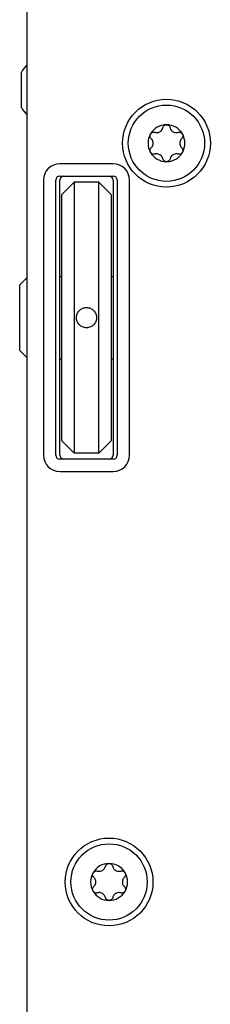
# Model space of a CAD drawing. Extents: x 1107 to 4046, y 937 to 3355.
# Tile 9 of 49: x 2081 to 2104, y 1177 to 1297. Entities that reach past the tile are written whole.
import ezdxf

# ---------------------------------------------------------------- set-up
doc = ezdxf.new("R2010")
doc.units = 0
doc.layers.add('KF_VIDA_L_+_C_TOP', color=7, linetype='CONTINUOUS')

# ---------------------------------------------------------------- blocks, each defined once
blk = doc.blocks.new('KF_VIDA_L_+_C_TOP')
at = {"layer": 'KF_VIDA_L_+_C_TOP'}
for p, q in [((-105, -311.5), (-105, -53.5)), ((-105.7, -126.33), (-105.7, -130.67)), ((-94.5, -137.5), (-101, -137.5)), ((-101, -139), (-94.5, -139)), ((-103, -139.5), (-103, -173)), ((-101.5, -173), (-101.5, -139.5)), ((-101, -173), (-101, -139.5)), ((-99.25, -139.75), (-100.75, -141.25)), ((-99.25, -139.75), (-99.25, -172.75)), ((-96.25, -139.75), (-99.25, -139.75)), ((-96.25, -139.75), (-94.75, -141.25)), ((-96.25, -172.75), (-96.25, -139.75)), ((-94.5, -139.5), (-94.5, -173)), ((-94, -139.5), (-94, -173)), ((-92.5, -173), (-92.5, -139.5)), ((-100.75, -171.25), (-100.75, -141.25)), ((-94.75, -141.25), (-94.75, -171.25)), ((-105.9, -152.25), (-105, -151.35)), ((-105.9, -160.25), (-105.9, -152.25)), ((-101, -151.25), (-100.75, -151.25)), ((-94.75, -151.25), (-94.5, -151.25)), ((-105.9, -160.25), (-105, -161.15)), ((-101, -161.25), (-100.75, -161.25)), ((-94.75, -161.25), (-94.5, -161.25)), ((-99.25, -172.75), (-100.75, -171.25)), ((-96.25, -172.75), (-94.75, -171.25)), ((-94.5, -173.5), (-101, -173.5)), ((-96.25, -172.75), (-99.25, -172.75)), ((-101, -175), (-94.5, -175))]:
    blk.add_line(p, q, dxfattribs=at)
for centre, radius in [((-88, -135), 5.35), ((-88, -135), 4.65), ((-95, -225), 5.35), ((-95, -225), 4.65)]:
    blk.add_circle(centre, radius, dxfattribs=at)
for centre, radius, start, end in [((-101.79, -128.76), 4.6, 134.1777, 148.1095), ((-101.79, -128.24), 4.6, 211.8905, 225.8223), ((-88, -135), 2.25, 90, 150), ((-88, -135), 2.25, 30, 90), ((-88, -135), 2.25, 150, 210), ((-88, -135), 2.25, 330, 30), ((-88, -135), 2.25, 210, 270), ((-88, -135), 2.25, 270, 330), ((-101, -139.5), 2, 90, 180), ((-94.5, -139.5), 2, 0, 90), ((-101, -139.5), 0.5, 90, 180), ((-100.5, -139.5), 0.5, 90, 180), ((-95, -139.5), 0.5, 0, 90), ((-94.5, -139.5), 0.5, 0, 90), ((-101, -173), 2, 180, 270), ((-101, -173), 0.5, 180, 270), ((-100.5, -173), 0.5, 180, 270), ((-95, -173), 0.5, 270, 0), ((-94.5, -173), 2, 270, 0), ((-94.5, -173), 0.5, 270, 0), ((-95, -225), 2.25, 90, 150), ((-95, -225), 2.25, 30, 90), ((-95, -225), 2.25, 150, 210), ((-95, -225), 2.25, 330, 30), ((-95, -225), 2.25, 210, 270), ((-95, -225), 2.25, 270, 330)]:
    blk.add_arc(centre, radius, start, end, dxfattribs=at)
for points, knots in [([(-89.43, -133.67), (-89.37, -133.69), (-89.31, -133.7), (-89.18, -133.7), (-89.11, -133.7), (-88.95, -133.66), (-88.88, -133.63), (-88.74, -133.56), (-88.68, -133.51), (-88.57, -133.39), (-88.53, -133.33), (-88.47, -133.21), (-88.45, -133.15), (-88.44, -133.1)], [0.0360597, 0.0360597, 0.0360597, 0.0360597, 0.0550718, 0.0550718, 0.077902, 0.077902, 0.1007321, 0.1007321, 0.1235623, 0.1235623, 0.1463925, 0.1463925, 0.1654046, 0.1654046, 0.1654046, 0.1654046]), ([(-88.44, -133.1), (-88.42, -133.03), (-88.39, -132.97), (-88.32, -132.87), (-88.26, -132.83), (-88.14, -132.77), (-88.07, -132.75), (-88, -132.75)], [0.02399046, 0.02399046, 0.02399046, 0.02399046, 0.04437768, 0.04437768, 0.06481415, 0.06481415, 0.08525062, 0.08525062, 0.08525062, 0.08525062]), ([(-88, -132.75), (-87.93, -132.75), (-87.86, -132.77), (-87.74, -132.83), (-87.68, -132.87), (-87.61, -132.97), (-87.58, -133.03), (-87.56, -133.1)], [0.08525062, 0.08525062, 0.08525062, 0.08525062, 0.10568709, 0.10568709, 0.12612356, 0.12612356, 0.14651078, 0.14651078, 0.14651078, 0.14651078]), ([(-87.56, -133.1), (-87.55, -133.15), (-87.53, -133.21), (-87.47, -133.33), (-87.43, -133.39), (-87.32, -133.51), (-87.26, -133.56), (-87.12, -133.63), (-87.05, -133.66), (-86.89, -133.7), (-86.82, -133.7), (-86.69, -133.7), (-86.63, -133.69), (-86.57, -133.67)], [0.0360597, 0.0360597, 0.0360597, 0.0360597, 0.0550718, 0.0550718, 0.077902, 0.077902, 0.1007321, 0.1007321, 0.1235623, 0.1235623, 0.1463925, 0.1463925, 0.1654046, 0.1654046, 0.1654046, 0.1654046]), ([(-89.87, -134.43), (-89.91, -134.38), (-89.95, -134.33), (-90, -134.21), (-90.01, -134.14), (-90, -134), (-89.98, -133.93), (-89.95, -133.87)], [0.02399046, 0.02399046, 0.02399046, 0.02399046, 0.04437768, 0.04437768, 0.06481415, 0.06481415, 0.08525062, 0.08525062, 0.08525062, 0.08525062]), ([(-89.95, -133.87), (-89.91, -133.82), (-89.86, -133.76), (-89.75, -133.69), (-89.68, -133.66), (-89.56, -133.65), (-89.49, -133.65), (-89.43, -133.67)], [0.08525062, 0.08525062, 0.08525062, 0.08525062, 0.10568709, 0.10568709, 0.12612356, 0.12612356, 0.14651078, 0.14651078, 0.14651078, 0.14651078]), ([(-86.57, -133.67), (-86.51, -133.65), (-86.44, -133.65), (-86.32, -133.66), (-86.25, -133.69), (-86.14, -133.76), (-86.09, -133.82), (-86.05, -133.87)], [0.02399046, 0.02399046, 0.02399046, 0.02399046, 0.04437768, 0.04437768, 0.06481415, 0.06481415, 0.08525062, 0.08525062, 0.08525062, 0.08525062]), ([(-86.05, -133.87), (-86.02, -133.93), (-86, -134), (-85.99, -134.14), (-86, -134.21), (-86.05, -134.33), (-86.09, -134.38), (-86.13, -134.43)], [0.08525062, 0.08525062, 0.08525062, 0.08525062, 0.10568709, 0.10568709, 0.12612356, 0.12612356, 0.14651078, 0.14651078, 0.14651078, 0.14651078]), ([(-89.87, -135.57), (-89.82, -135.53), (-89.79, -135.49), (-89.71, -135.38), (-89.68, -135.31), (-89.63, -135.16), (-89.62, -135.08), (-89.62, -134.92), (-89.63, -134.84), (-89.68, -134.69), (-89.71, -134.62), (-89.79, -134.51), (-89.82, -134.47), (-89.87, -134.43)], [0.0360597, 0.0360597, 0.0360597, 0.0360597, 0.0550718, 0.0550718, 0.077902, 0.077902, 0.1007321, 0.1007321, 0.1235623, 0.1235623, 0.1463925, 0.1463925, 0.1654046, 0.1654046, 0.1654046, 0.1654046]), ([(-86.13, -134.43), (-86.18, -134.47), (-86.21, -134.51), (-86.29, -134.62), (-86.32, -134.69), (-86.37, -134.84), (-86.38, -134.92), (-86.38, -135.08), (-86.37, -135.16), (-86.32, -135.31), (-86.29, -135.38), (-86.21, -135.49), (-86.18, -135.53), (-86.13, -135.57)], [0.0360597, 0.0360597, 0.0360597, 0.0360597, 0.0550718, 0.0550718, 0.077902, 0.077902, 0.1007321, 0.1007321, 0.1235623, 0.1235623, 0.1463925, 0.1463925, 0.1654046, 0.1654046, 0.1654046, 0.1654046]), ([(-89.95, -136.12), (-89.98, -136.07), (-90, -136), (-90.01, -135.86), (-90, -135.79), (-89.95, -135.67), (-89.91, -135.62), (-89.87, -135.57)], [0.08525062, 0.08525062, 0.08525062, 0.08525062, 0.10568709, 0.10568709, 0.12612356, 0.12612356, 0.14651078, 0.14651078, 0.14651078, 0.14651078]), ([(-89.43, -136.33), (-89.49, -136.35), (-89.56, -136.35), (-89.68, -136.34), (-89.75, -136.31), (-89.86, -136.24), (-89.91, -136.18), (-89.95, -136.12)], [0.02399046, 0.02399046, 0.02399046, 0.02399046, 0.04437768, 0.04437768, 0.06481415, 0.06481415, 0.08525062, 0.08525062, 0.08525062, 0.08525062]), ([(-88.44, -136.9), (-88.45, -136.85), (-88.47, -136.79), (-88.53, -136.67), (-88.57, -136.61), (-88.68, -136.49), (-88.74, -136.44), (-88.88, -136.37), (-88.95, -136.34), (-89.11, -136.3), (-89.18, -136.3), (-89.31, -136.3), (-89.37, -136.31), (-89.43, -136.33)], [0.0360597, 0.0360597, 0.0360597, 0.0360597, 0.0550718, 0.0550718, 0.077902, 0.077902, 0.1007321, 0.1007321, 0.1235623, 0.1235623, 0.1463925, 0.1463925, 0.1654046, 0.1654046, 0.1654046, 0.1654046]), ([(-86.57, -136.33), (-86.63, -136.31), (-86.69, -136.3), (-86.82, -136.3), (-86.89, -136.3), (-87.05, -136.34), (-87.12, -136.37), (-87.26, -136.44), (-87.32, -136.49), (-87.43, -136.61), (-87.47, -136.67), (-87.53, -136.79), (-87.55, -136.85), (-87.56, -136.9)], [0.0360597, 0.0360597, 0.0360597, 0.0360597, 0.0550718, 0.0550718, 0.077902, 0.077902, 0.1007321, 0.1007321, 0.1235623, 0.1235623, 0.1463925, 0.1463925, 0.1654046, 0.1654046, 0.1654046, 0.1654046]), ([(-86.05, -136.12), (-86.09, -136.18), (-86.14, -136.24), (-86.25, -136.31), (-86.32, -136.34), (-86.44, -136.35), (-86.51, -136.35), (-86.57, -136.33)], [0.08525062, 0.08525062, 0.08525062, 0.08525062, 0.10568709, 0.10568709, 0.12612356, 0.12612356, 0.14651078, 0.14651078, 0.14651078, 0.14651078]), ([(-86.13, -135.57), (-86.09, -135.62), (-86.05, -135.67), (-86, -135.79), (-85.99, -135.86), (-86, -136), (-86.02, -136.07), (-86.05, -136.12)], [0.02399046, 0.02399046, 0.02399046, 0.02399046, 0.04437768, 0.04437768, 0.06481415, 0.06481415, 0.08525062, 0.08525062, 0.08525062, 0.08525062]), ([(-88, -137.25), (-88.07, -137.25), (-88.14, -137.23), (-88.26, -137.17), (-88.32, -137.13), (-88.39, -137.03), (-88.42, -136.97), (-88.44, -136.9)], [0.08525062, 0.08525062, 0.08525062, 0.08525062, 0.10568709, 0.10568709, 0.12612356, 0.12612356, 0.14651078, 0.14651078, 0.14651078, 0.14651078]), ([(-87.56, -136.9), (-87.58, -136.97), (-87.61, -137.03), (-87.68, -137.13), (-87.74, -137.17), (-87.86, -137.23), (-87.93, -137.25), (-88, -137.25)], [0.02399046, 0.02399046, 0.02399046, 0.02399046, 0.04437768, 0.04437768, 0.06481415, 0.06481415, 0.08525062, 0.08525062, 0.08525062, 0.08525062]), ([(-98.98, -156.25), (-98.98, -156.1), (-98.95, -155.93), (-98.82, -155.63), (-98.73, -155.49), (-98.51, -155.27), (-98.37, -155.18), (-98.07, -155.05), (-97.9, -155.02), (-97.6, -155.02), (-97.43, -155.05), (-97.13, -155.18), (-96.99, -155.27), (-96.77, -155.49), (-96.68, -155.63), (-96.55, -155.93), (-96.52, -156.1), (-96.52, -156.25)], [0.1853282, 0.1853282, 0.1853282, 0.1853282, 0.2316603, 0.2316603, 0.2779923, 0.2779923, 0.3243244, 0.3243244, 0.3706564, 0.3706564, 0.4169885, 0.4169885, 0.4633206, 0.4633206, 0.5096526, 0.5096526, 0.5559847, 0.5559847, 0.5559847, 0.5559847]), ([(-96.52, -156.25), (-96.52, -156.4), (-96.55, -156.57), (-96.68, -156.87), (-96.77, -157.01), (-96.99, -157.23), (-97.13, -157.32), (-97.43, -157.45), (-97.6, -157.48), (-97.75, -157.48), (-97.9, -157.48), (-98.07, -157.45), (-98.37, -157.32), (-98.51, -157.23), (-98.73, -157.01), (-98.82, -156.87), (-98.95, -156.57), (-98.98, -156.4), (-98.98, -156.25)], [0.5559847, 0.5559847, 0.5559847, 0.5559847, 0.6023167, 0.6023167, 0.6486487, 0.6486487, 0.6949808, 0.6949808, 0.7413129, 0.7413129, 0.7413129, 0.787645, 0.787645, 0.833977, 0.833977, 0.8803091, 0.8803091, 0.9266411, 0.9266411, 0.9266411, 0.9266411]), ([(-96.43, -223.67), (-96.37, -223.69), (-96.31, -223.7), (-96.18, -223.7), (-96.11, -223.7), (-95.95, -223.66), (-95.88, -223.63), (-95.74, -223.56), (-95.68, -223.51), (-95.57, -223.39), (-95.53, -223.33), (-95.47, -223.21), (-95.45, -223.15), (-95.44, -223.1)], [0.0360597, 0.0360597, 0.0360597, 0.0360597, 0.0550718, 0.0550718, 0.077902, 0.077902, 0.1007321, 0.1007321, 0.1235623, 0.1235623, 0.1463925, 0.1463925, 0.1654046, 0.1654046, 0.1654046, 0.1654046]), ([(-95.44, -223.1), (-95.42, -223.03), (-95.39, -222.97), (-95.32, -222.87), (-95.26, -222.83), (-95.14, -222.77), (-95.07, -222.75), (-95, -222.75)], [0.02399046, 0.02399046, 0.02399046, 0.02399046, 0.04437768, 0.04437768, 0.06481415, 0.06481415, 0.08525062, 0.08525062, 0.08525062, 0.08525062]), ([(-95, -222.75), (-94.93, -222.75), (-94.86, -222.77), (-94.74, -222.83), (-94.68, -222.87), (-94.61, -222.97), (-94.58, -223.03), (-94.56, -223.1)], [0.08525062, 0.08525062, 0.08525062, 0.08525062, 0.10568709, 0.10568709, 0.12612356, 0.12612356, 0.14651078, 0.14651078, 0.14651078, 0.14651078]), ([(-94.56, -223.1), (-94.55, -223.15), (-94.53, -223.21), (-94.47, -223.33), (-94.43, -223.39), (-94.32, -223.51), (-94.26, -223.56), (-94.12, -223.63), (-94.05, -223.66), (-93.89, -223.7), (-93.82, -223.7), (-93.69, -223.7), (-93.63, -223.69), (-93.57, -223.67)], [0.0360597, 0.0360597, 0.0360597, 0.0360597, 0.0550718, 0.0550718, 0.077902, 0.077902, 0.1007321, 0.1007321, 0.1235623, 0.1235623, 0.1463925, 0.1463925, 0.1654046, 0.1654046, 0.1654046, 0.1654046]), ([(-96.87, -224.43), (-96.91, -224.38), (-96.95, -224.33), (-97, -224.21), (-97.01, -224.14), (-97, -224), (-96.98, -223.93), (-96.95, -223.87)], [0.02399046, 0.02399046, 0.02399046, 0.02399046, 0.04437768, 0.04437768, 0.06481415, 0.06481415, 0.08525062, 0.08525062, 0.08525062, 0.08525062]), ([(-96.95, -223.87), (-96.91, -223.82), (-96.86, -223.76), (-96.75, -223.69), (-96.68, -223.66), (-96.56, -223.65), (-96.49, -223.65), (-96.43, -223.67)], [0.08525062, 0.08525062, 0.08525062, 0.08525062, 0.10568709, 0.10568709, 0.12612356, 0.12612356, 0.14651078, 0.14651078, 0.14651078, 0.14651078]), ([(-93.57, -223.67), (-93.51, -223.65), (-93.44, -223.65), (-93.32, -223.66), (-93.25, -223.69), (-93.14, -223.76), (-93.09, -223.82), (-93.05, -223.87)], [0.02399046, 0.02399046, 0.02399046, 0.02399046, 0.04437768, 0.04437768, 0.06481415, 0.06481415, 0.08525062, 0.08525062, 0.08525062, 0.08525062]), ([(-93.05, -223.87), (-93.02, -223.93), (-93, -224), (-92.99, -224.14), (-93, -224.21), (-93.05, -224.33), (-93.09, -224.38), (-93.13, -224.43)], [0.08525062, 0.08525062, 0.08525062, 0.08525062, 0.10568709, 0.10568709, 0.12612356, 0.12612356, 0.14651078, 0.14651078, 0.14651078, 0.14651078]), ([(-96.87, -225.57), (-96.82, -225.53), (-96.79, -225.49), (-96.71, -225.38), (-96.68, -225.31), (-96.63, -225.16), (-96.62, -225.08), (-96.62, -224.92), (-96.63, -224.84), (-96.68, -224.69), (-96.71, -224.62), (-96.79, -224.51), (-96.82, -224.47), (-96.87, -224.43)], [0.0360597, 0.0360597, 0.0360597, 0.0360597, 0.0550718, 0.0550718, 0.077902, 0.077902, 0.1007321, 0.1007321, 0.1235623, 0.1235623, 0.1463925, 0.1463925, 0.1654046, 0.1654046, 0.1654046, 0.1654046]), ([(-93.13, -224.43), (-93.18, -224.47), (-93.21, -224.51), (-93.29, -224.62), (-93.32, -224.69), (-93.37, -224.84), (-93.38, -224.92), (-93.38, -225.08), (-93.37, -225.16), (-93.32, -225.31), (-93.29, -225.38), (-93.21, -225.49), (-93.18, -225.53), (-93.13, -225.57)], [0.0360597, 0.0360597, 0.0360597, 0.0360597, 0.0550718, 0.0550718, 0.077902, 0.077902, 0.1007321, 0.1007321, 0.1235623, 0.1235623, 0.1463925, 0.1463925, 0.1654046, 0.1654046, 0.1654046, 0.1654046]), ([(-96.95, -226.12), (-96.98, -226.07), (-97, -226), (-97.01, -225.86), (-97, -225.79), (-96.95, -225.67), (-96.91, -225.62), (-96.87, -225.57)], [0.08525062, 0.08525062, 0.08525062, 0.08525062, 0.10568709, 0.10568709, 0.12612356, 0.12612356, 0.14651078, 0.14651078, 0.14651078, 0.14651078]), ([(-96.43, -226.33), (-96.49, -226.35), (-96.56, -226.35), (-96.68, -226.34), (-96.75, -226.31), (-96.86, -226.24), (-96.91, -226.18), (-96.95, -226.12)], [0.02399046, 0.02399046, 0.02399046, 0.02399046, 0.04437768, 0.04437768, 0.06481415, 0.06481415, 0.08525062, 0.08525062, 0.08525062, 0.08525062]), ([(-95.44, -226.9), (-95.45, -226.85), (-95.47, -226.79), (-95.53, -226.67), (-95.57, -226.61), (-95.68, -226.49), (-95.74, -226.44), (-95.88, -226.37), (-95.95, -226.34), (-96.11, -226.3), (-96.18, -226.3), (-96.31, -226.3), (-96.37, -226.31), (-96.43, -226.33)], [0.0360597, 0.0360597, 0.0360597, 0.0360597, 0.0550718, 0.0550718, 0.077902, 0.077902, 0.1007321, 0.1007321, 0.1235623, 0.1235623, 0.1463925, 0.1463925, 0.1654046, 0.1654046, 0.1654046, 0.1654046]), ([(-93.57, -226.33), (-93.63, -226.31), (-93.69, -226.3), (-93.82, -226.3), (-93.89, -226.3), (-94.05, -226.34), (-94.12, -226.37), (-94.26, -226.44), (-94.32, -226.49), (-94.43, -226.61), (-94.47, -226.67), (-94.53, -226.79), (-94.55, -226.85), (-94.56, -226.9)], [0.0360597, 0.0360597, 0.0360597, 0.0360597, 0.0550718, 0.0550718, 0.077902, 0.077902, 0.1007321, 0.1007321, 0.1235623, 0.1235623, 0.1463925, 0.1463925, 0.1654046, 0.1654046, 0.1654046, 0.1654046]), ([(-93.05, -226.12), (-93.09, -226.18), (-93.14, -226.24), (-93.25, -226.31), (-93.32, -226.34), (-93.44, -226.35), (-93.51, -226.35), (-93.57, -226.33)], [0.08525062, 0.08525062, 0.08525062, 0.08525062, 0.10568709, 0.10568709, 0.12612356, 0.12612356, 0.14651078, 0.14651078, 0.14651078, 0.14651078]), ([(-93.13, -225.57), (-93.09, -225.62), (-93.05, -225.67), (-93, -225.79), (-92.99, -225.86), (-93, -226), (-93.02, -226.07), (-93.05, -226.12)], [0.02399046, 0.02399046, 0.02399046, 0.02399046, 0.04437768, 0.04437768, 0.06481415, 0.06481415, 0.08525062, 0.08525062, 0.08525062, 0.08525062]), ([(-95, -227.25), (-95.07, -227.25), (-95.14, -227.23), (-95.26, -227.17), (-95.32, -227.13), (-95.39, -227.03), (-95.42, -226.97), (-95.44, -226.9)], [0.08525062, 0.08525062, 0.08525062, 0.08525062, 0.10568709, 0.10568709, 0.12612356, 0.12612356, 0.14651078, 0.14651078, 0.14651078, 0.14651078]), ([(-94.56, -226.9), (-94.58, -226.97), (-94.61, -227.03), (-94.68, -227.13), (-94.74, -227.17), (-94.86, -227.23), (-94.93, -227.25), (-95, -227.25)], [0.02399046, 0.02399046, 0.02399046, 0.02399046, 0.04437768, 0.04437768, 0.06481415, 0.06481415, 0.08525062, 0.08525062, 0.08525062, 0.08525062])]:
    blk.add_open_spline(points, degree=3, knots=knots, dxfattribs=at)

msp = doc.modelspace()

# ---------------------------------------------------------------- block references
at = {"layer": 'KF_VIDA_L_+_C_TOP'}
msp.add_blockref('KF_VIDA_L_+_C_TOP', (2186.98, 1416.68), dxfattribs=at)

doc.saveas('drawing.dxf')
